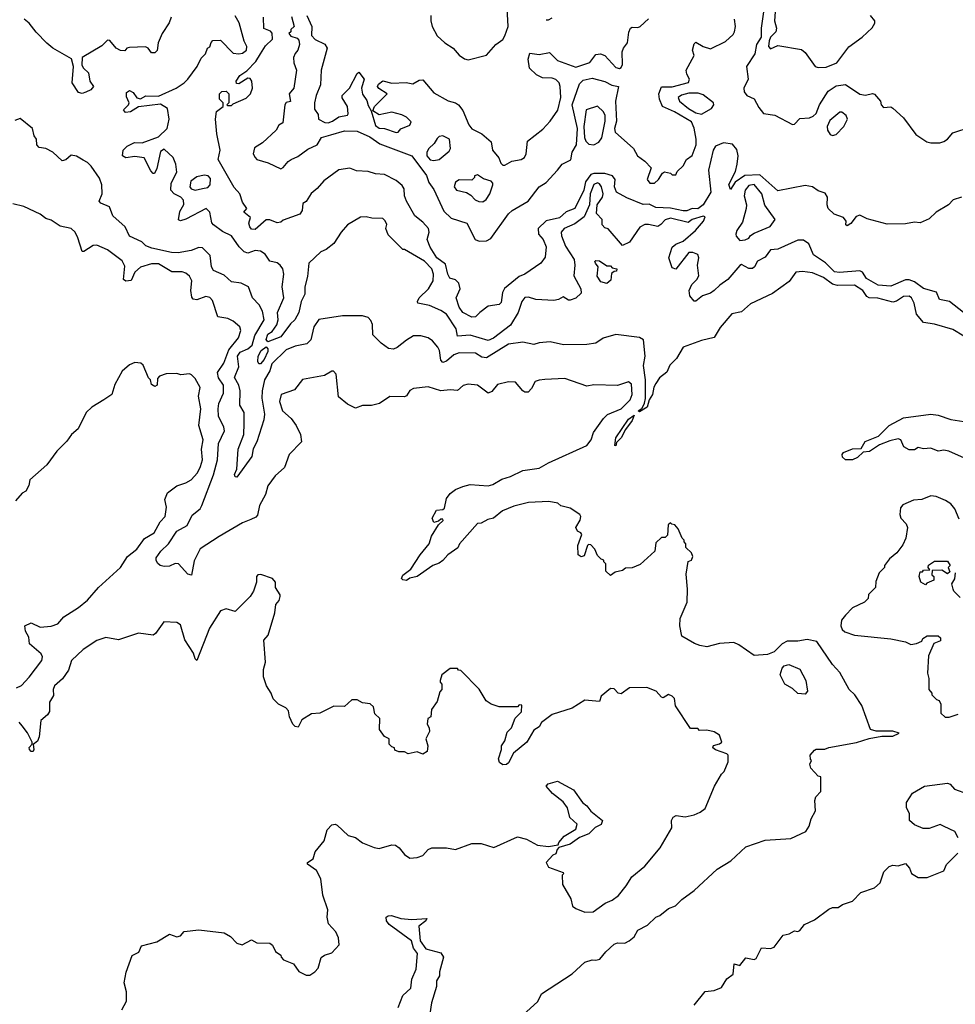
# Model space of a CAD drawing. Extents: x 2386423 to 2568864, y 578392 to 761999.
# Tile 221 of 256: x 2424362 to 2429499, y 718277 to 723682. Entities that reach past the tile are written whole.
import ezdxf

# ---------------------------------------------------------------- set-up
doc = ezdxf.new("R2010")
doc.units = 0

msp = doc.modelspace()

# ---------------------------------------------------------------- linework, layer by layer
at = {"layer": '0CON05XD'}
for points in [[(2425194.4, 723695), (2425182.9, 723665), (2425144.4, 723605), (2425122.5, 723555), (2425117, 723513), (2425105, 723500), (2425085, 723500), (2425067.5, 723525), (2425053, 723533), (2424965, 723528.8), (2424950, 723525), (2424940, 723510), (2424915, 723513.3), (2424892.5, 723525), (2424857.3, 723567.3), (2424845, 723568.8), (2424812.3, 723537.7), (2424706, 723475), (2424702.9, 723432.9), (2424712, 723415), (2424739.7, 723389.7), (2424747.5, 723345), (2424767.5, 723315), (2424753.6, 723296.4), (2424725, 723283.8), (2424705, 723276.7), (2424685, 723282.5), (2424650, 723335), (2424658, 723425), (2424646.9, 723466.9), (2424544.6, 723524.6), (2424511.9, 723551.9), (2424452.8, 723612.8), (2424415, 723662), (2424387.5, 723685)], [(2425406.7, 723533.3), (2425413, 723557), (2425423, 723567), (2425465, 723570), (2425535, 723497.5), (2425565, 723493.8), (2425585, 723498), (2425608, 723515), (2425609.2, 723535), (2425594.4, 723564.4), (2425567.5, 723665), (2425545, 723702)], [(2425855, 723700), (2425870, 723645), (2425851.7, 723628.3), (2425850, 723615), (2425840, 723605), (2425851.7, 723591.7), (2425885, 723580), (2425895, 723570), (2425897.5, 723545), (2425890, 723515), (2425873.9, 723496.1), (2425866.2, 723475), (2425866.7, 723445), (2425882.5, 723405), (2425866.7, 723305), (2425842.5, 723275), (2425848.3, 723231.7), (2425825, 723227.5), (2425817.5, 723215), (2425807.5, 723115), (2425785, 723102.5), (2425770, 723075), (2425695, 723005.8), (2425652, 722978), (2425643.8, 722945), (2425654.4, 722924.4), (2425665, 722914), (2425726.4, 722896.4), (2425795, 722863.3), (2425809.5, 722870.5), (2425836.1, 722903.9), (2425852.5, 722915), (2425890, 722930), (2425945, 722971.4), (2425994.5, 722995.5), (2426018.8, 723035), (2426071.2, 723048.8), (2426145, 723072.5), (2426215, 723070), (2426285, 723038.9), (2426340, 723000), (2426515, 722934.2), (2426595, 722826), (2426608.6, 722788.6), (2426635, 722749.2), (2426690.8, 722630.8), (2426731.5, 722591.5), (2426816.9, 722565), (2426862.9, 722475), (2426885, 722465.5), (2426925, 722467.5), (2426949.2, 722480.8), (2427045, 722615.6), (2427066, 722635), (2427154.6, 722685.4), (2427215, 722764), (2427252.5, 722787.5), (2427314.3, 722855), (2427341.3, 722888.7), (2427387.2, 722912.8), (2427394.4, 722955), (2427418.6, 722995), (2427424.3, 723085), (2427396, 723215), (2427435, 723330), (2427455, 723348.8), (2427505, 723360.8), (2427575, 723342.5), (2427612.6, 723322.6), (2427650, 723315), (2427632.5, 723235), (2427639.3, 723125), (2427628.5, 723085), (2427630.6, 723065), (2427732.5, 722975), (2427753.5, 722933.5), (2427794.2, 722904.2), (2427828.3, 722868.3), (2427806.7, 722805), (2427822.5, 722785), (2427847.5, 722785), (2427870, 722805), (2427890.7, 722839.3), (2427903, 722847), (2427935, 722840), (2427945, 722830), (2427965, 722830), (2427971.7, 722848.3), (2428005, 722880), (2428022.5, 722915), (2428055, 722936.7), (2428076.1, 722993.9), (2428075.4, 723025.4), (2428065.5, 723085.5), (2428050.3, 723120.3), (2427956.6, 723176.6), (2427890.8, 723205), (2427874.4, 723245.6), (2427871.9, 723275), (2427886.2, 723313.8), (2427945, 723313.3), (2428033.9, 723336.1), (2428040, 723355), (2428025, 723383.3), (2428021.1, 723405), (2428065.8, 723485), (2428055.8, 723515), (2428065, 723550), (2428075, 723557.5), (2428115, 723533.8), (2428155, 723521.2), (2428237.9, 723562.1), (2428279.6, 723600.4), (2428287.1, 723615), (2428291.9, 723645), (2428285.6, 723685)], [(2425684, 723495), (2425711.7, 723538.3), (2425750, 723575), (2425748.3, 723608.3), (2425738.3, 723618.3), (2425702.5, 723632.5), (2425700, 723695)], [(2425938, 723705), (2425965.3, 723645), (2425963.7, 723595), (2425985, 723572.3), (2426037.7, 723547.7), (2426049.5, 723525), (2426018.2, 723405), (2426014, 723325), (2425989.2, 723265), (2425981.4, 723225), (2425980.7, 723190.7), (2426001.7, 723161.7), (2426002.5, 723135), (2426037.7, 723117.7), (2426055, 723115.8), (2426080, 723125), (2426115, 723149.2), (2426161.7, 723158.3), (2426166, 723165), (2426162, 723205), (2426133, 723253), (2426132.5, 723265), (2426172, 723305), (2426215, 723386.7), (2426225, 723393.3), (2426253.3, 723355), (2426238.8, 723305), (2426245, 723272.5), (2426267.7, 723237.7), (2426275, 723210), (2426291.7, 723181.7), (2426315, 723100), (2426335, 723086.2), (2426365, 723083.8), (2426428.3, 723061.7), (2426440, 723065), (2426455, 723082.5), (2426505, 723102.5), (2426511.7, 723121.7), (2426485, 723147.5), (2426459.3, 723159.3), (2426405, 723173.3), (2426335, 723160), (2426301.7, 723181.7), (2426310, 723205), (2426380, 723275), (2426333.6, 723303.6), (2426327.5, 723315), (2426331.7, 723328.3), (2426355, 723346.2), (2426405, 723333.3), (2426483.6, 723336.4), (2426520.7, 723329.3), (2426555, 723350), (2426575, 723351.2), (2426635, 723280), (2426715, 723237.1), (2426755, 723225.8), (2426771.2, 723215), (2426795, 723182.5), (2426828.8, 723105), (2426845, 723083.3), (2426900, 723055), (2426950.7, 723010.7), (2426957.5, 722965), (2426993.6, 722923.6), (2427003.9, 722893.9), (2427015, 722883.3), (2427025, 722883.3), (2427064.2, 722905.8), (2427115.8, 722914.2), (2427133.9, 722926.1), (2427143.3, 722945), (2427150, 723015), (2427235, 723080), (2427275, 723124), (2427316.2, 723185), (2427332.3, 723255), (2427330, 723315), (2427324.4, 723335), (2427305, 723353.3), (2427285, 723361.5), (2427232.1, 723362.1), (2427199.1, 723379.1), (2427161.2, 723415), (2427152.9, 723465), (2427162.9, 723497.1), (2427215, 723490), (2427271.4, 723501.4), (2427315, 723457.5), (2427415, 723421.9), (2427492.4, 723447.6), (2427525, 723491.2), (2427550, 723495), (2427574.2, 723484.2), (2427635, 723420), (2427655, 723414.3), (2427665, 723420), (2427671.4, 723435), (2427670.5, 723505), (2427677.1, 723525), (2427698.8, 723555), (2427706.9, 723613.1), (2427715.5, 723634.5), (2427725, 723640.8), (2427755, 723638.6), (2427768.8, 723645), (2427815, 723685.8)], [(2426620, 723705), (2426618.8, 723675), (2426626.2, 723645), (2426655, 723593.8), (2426696.2, 723555), (2426741.2, 723525), (2426775, 723486.2), (2426805, 723466.2), (2426825, 723461.2), (2426925, 723486.7), (2426976.7, 723545), (2427015, 723573.3), (2427025, 723592.5), (2427043.8, 723645), (2427039.2, 723745)], [(2428446.1, 723725), (2428432.1, 723635), (2428432.5, 723585), (2428406.9, 723545), (2428397.5, 723495), (2428352.2, 723425), (2428361.1, 723355), (2428338.6, 723305), (2428339.8, 723285), (2428354.8, 723264.8), (2428395, 723246.7), (2428419.6, 723199.6), (2428445, 723167.5), (2428507.2, 723157.2), (2428605, 723106), (2428615, 723108.8), (2428645, 723138.8), (2428697.7, 723142.3), (2428718.8, 723151.2), (2428734.1, 723165.9), (2428752.5, 723215), (2428800.9, 723289.1), (2428845, 723318.8), (2428895, 723325.3), (2428975, 723272.2), (2429005, 723267.5), (2429045, 723276.2), (2429055, 723273.3), (2429087.5, 723235), (2429092.5, 723215), (2429105, 723200), (2429145, 723202.5), (2429155, 723196.7), (2429215, 723143.3), (2429281.4, 723051.4), (2429341.9, 723011.9), (2429365, 723005.8), (2429413.9, 723006.1), (2429435, 723012.5), (2429455, 723026), (2429485, 723061.4), (2429585, 723092.9)], [(2428509.1, 723725), (2428506.5, 723675), (2428516.7, 723635), (2428512.9, 723615), (2428485, 723586), (2428476.9, 723565), (2428473.1, 723535), (2428485, 723520.8), (2428525, 723540.8), (2428655, 723518.6), (2428675, 723502), (2428730, 723425), (2428745, 723418.6), (2428789.7, 723420.3), (2428847.5, 723445), (2428915, 723532.5), (2428987.5, 723585), (2429043, 723637), (2429057, 723663), (2429057.5, 723675), (2429032.5, 723705)], [(2427251.7, 723681.7), (2427265, 723680), (2427285, 723692.5)], [(2429543.9, 722073.9), (2429466.2, 722135), (2429411.2, 722145), (2429395, 722186.2), (2429325, 722206.4), (2429275, 722242.5), (2429245, 722253.8), (2429225, 722252.9), (2429145, 722218.8), (2429074.6, 722224.6), (2429011.7, 722261.7), (2428988.6, 722295), (2428975, 722302.2), (2428863.4, 722293.4), (2428835, 722297.1), (2428787, 722347), (2428720.1, 722390.1), (2428695, 722450.8), (2428665, 722472), (2428635, 722471.2), (2428525, 722422.5), (2428485, 722417.5), (2428455, 722377.5), (2428413.6, 722356.4), (2428396.7, 722325), (2428385, 722316.7), (2428365, 722316.7), (2428325, 722337.5), (2428315, 722332.5), (2428250, 722255), (2428206.2, 722225), (2428175.5, 722194.5), (2428155, 722180.6), (2428110, 722165), (2428075, 722135.8), (2428065, 722135.8), (2428040.6, 722165), (2428036.9, 722195), (2428051.8, 722228.2), (2428080, 722255), (2428091.2, 722275), (2428084, 722335), (2428091.2, 722375), (2428085, 722392.5), (2428057, 722403), (2428035, 722403.3), (2427965, 722312.5), (2427945, 722320), (2427926.7, 722375), (2427945, 722432.5), (2427965, 722450), (2428005, 722466), (2428072.5, 722525), (2428116.2, 722575), (2428125, 722600), (2428115, 722603.8), (2428055, 722585.8), (2428032, 722568), (2427935, 722592), (2427905, 722583.3), (2427883, 722557), (2427865, 722546.7), (2427815, 722556.7), (2427795, 722557.5), (2427767, 722543), (2427709.3, 722460.7), (2427671.7, 722441.7), (2427593, 722533), (2427575, 722540), (2427560, 722555), (2427560, 722585), (2427528.3, 722618.3), (2427532.5, 722665), (2427562.7, 722707.3), (2427565.7, 722725), (2427555.5, 722765), (2427545, 722780.6), (2427535, 722785.4), (2427515, 722776.9), (2427493.7, 722725), (2427490.8, 722665), (2427460.3, 722599.7), (2427409.8, 722560.2), (2427350.8, 722535), (2427334.2, 722515), (2427336, 722495), (2427358.3, 722438.3), (2427406.7, 722365), (2427410, 722335), (2427403.8, 722275), (2427443.3, 722205), (2427445, 722180), (2427415, 722152.5), (2427385, 722142.5), (2427375, 722142.5), (2427345, 722160), (2427320, 722145), (2427295, 722140), (2427196, 722146), (2427155, 722158.8), (2427135, 722156.2), (2427119.2, 722135), (2427099.4, 722075), (2427057.5, 722005), (2426964, 721934), (2426935, 721921.2), (2426835, 721950), (2426766.7, 721945), (2426758.8, 721985), (2426705, 722064.4), (2426675, 722085.5), (2426612.1, 722112.1), (2426548.8, 722125), (2426546, 722135), (2426555.8, 722155), (2426606.2, 722203.8), (2426632, 722248), (2426634.5, 722285), (2426625.5, 722315), (2426585, 722355.5), (2426475, 722420), (2426465, 722420), (2426385, 722500), (2426372.5, 722535), (2426377, 722557), (2426368.3, 722578.3), (2426355, 722590), (2426295, 722592.5), (2426265, 722600), (2426233, 722597), (2426162.5, 722555), (2426127.5, 722515), (2426086.4, 722453.6), (2426045, 722420), (2426015, 722407.5), (2425950, 722345), (2425941.8, 722271.8), (2425928.2, 722215), (2425927.8, 722175), (2425907.9, 722135), (2425894.6, 722075), (2425872.7, 722035), (2425848.3, 722011.7), (2425795, 721940.5), (2425725, 721913.3), (2425716.2, 721926.2), (2425724.4, 721955), (2425749.2, 721970.8), (2425774.2, 722005.8), (2425781.8, 722035), (2425777.7, 722075), (2425812.5, 722155), (2425803.3, 722215), (2425812.7, 722285), (2425806.1, 722315), (2425793.1, 722335), (2425775, 722346.5), (2425735, 722355.8), (2425709.2, 722395), (2425685, 722411.1), (2425655, 722415.6), (2425615, 722400.8), (2425595, 722407.5), (2425567.5, 722435), (2425525.3, 722495.3), (2425475, 722518.5), (2425425.8, 722555), (2425417.3, 722567.3), (2425405.4, 722625.4), (2425385.6, 722645.6), (2425275, 722586), (2425245, 722576.7), (2425235, 722582.5), (2425241.2, 722628.8), (2425263, 722667), (2425261.7, 722691.7), (2425247, 722707), (2425210, 722725), (2425192.5, 722745), (2425193.3, 722785), (2425224.2, 722845), (2425219.2, 722889.2), (2425204.7, 722924.7), (2425155, 722970.8), (2425135, 722957.5), (2425116, 722865), (2425101.7, 722838.3), (2425095, 722837.5), (2425081.7, 722851.7), (2425045, 722923.3), (2424995, 722931.2), (2424945, 722923.3), (2424927.5, 722935), (2424930, 722965), (2424952.3, 722987.7), (2424993, 723007), (2425035, 723006.2), (2425125, 723038.8), (2425171.4, 723085), (2425183.1, 723135), (2425174.1, 723194.1), (2425135, 723218), (2425015, 723203.3), (2424970, 723175), (2424943, 723173), (2424933, 723187), (2424960, 723215), (2424962.5, 723225), (2424948.3, 723258.3), (2424948.3, 723281.7), (2424965, 723292.5), (2424985, 723282.5), (2425005, 723252.5), (2425025, 723247.5), (2425055, 723263.8), (2425125, 723262), (2425221.2, 723305), (2425265, 723334.3), (2425285, 723356), (2425336.7, 723425), (2425359.3, 723470.7), (2425382.5, 723495), (2425392.5, 723525), (2425406.7, 723533.3)], [(2429532.7, 722707.3), (2429487.5, 722692.5), (2429461.4, 722665), (2429394.3, 722625.7), (2429355, 722588.9), (2429305, 722567.2), (2429275, 722570.8), (2429225, 722560.5), (2429125, 722558.6), (2429015, 722587.7), (2428975, 722609.5), (2428955, 722601.9), (2428925, 722562.5), (2428905, 722550), (2428897.5, 722555), (2428898.8, 722575), (2428885.8, 722595), (2428834.1, 722614.1), (2428801.4, 722645), (2428794.5, 722665), (2428797.4, 722707.4), (2428785, 722728.8), (2428745, 722742.9), (2428714.3, 722764.3), (2428675, 722772.4), (2428525, 722742.5), (2428425, 722829.7), (2428344.1, 722825.9), (2428290.8, 722789.2), (2428265, 722750), (2428256.2, 722776.2), (2428292, 722848), (2428301.7, 722888.3), (2428306.8, 722935), (2428300, 722970), (2428275, 722997.8), (2428226.2, 723006.2), (2428181.7, 722988.3), (2428169.2, 722965), (2428143.2, 722855), (2428157.3, 722735), (2428114.5, 722665), (2428085, 722642.8), (2428055, 722645.5), (2428025, 722633.1), (2428005, 722631.9), (2427935, 722646.5), (2427855, 722650.9), (2427818.5, 722668.5), (2427785, 722666.9), (2427695, 722703.8), (2427638.9, 722735), (2427628.1, 722765), (2427632.2, 722805), (2427616, 722825), (2427575, 722836.9), (2427515, 722837.8), (2427498.5, 722831.5), (2427469.1, 722790.9), (2427458.8, 722745), (2427410, 722645), (2427362.9, 722627.1), (2427325, 722594.6), (2427252.9, 722577.1), (2427209.4, 722535), (2427211.1, 722505), (2427235.4, 722475), (2427253.1, 722435), (2427247.5, 722377.5), (2427223.3, 722345), (2427135, 722284.4), (2427105, 722272.5), (2427023.8, 722206.2), (2427013.1, 722185), (2427005, 722130), (2426995, 722117.5), (2426935, 722110), (2426887.5, 722075), (2426865, 722050), (2426845, 722048.8), (2426795, 722074.2), (2426775, 722104), (2426758.8, 722155), (2426781.2, 722205), (2426773.3, 722235), (2426755, 722253.3), (2426723.6, 722263.6), (2426712.2, 722285), (2426699.5, 722339.5), (2426652, 722375), (2426615, 722433.3), (2426600, 722475), (2426610.8, 722515), (2426606, 722535), (2426575, 722570), (2426532.2, 722605), (2426485, 722686.2), (2426475.6, 722715), (2426473.4, 722753.4), (2426461.2, 722771.2), (2426428.5, 722798.5), (2426365, 722831.5), (2426315, 722835.4), (2426275, 722849.1), (2426212, 722852), (2426175, 722865.8), (2426115, 722857.9), (2426032.8, 722797.2), (2425995, 722754.4), (2425961.7, 722728.3), (2425935, 722683.3), (2425917.5, 722672.5), (2425912.5, 722635), (2425900, 722615), (2425808.3, 722581.7), (2425795, 722570), (2425775, 722567.5), (2425735, 722582.5), (2425715, 722582.5), (2425655, 722530), (2425635, 722532.5), (2425625, 722544), (2425620, 722565), (2425630, 722595), (2425592.5, 722625), (2425610, 722645), (2425585, 722680), (2425571.2, 722725), (2425540.3, 722760.3), (2425452.5, 722915), (2425462.5, 722965), (2425443.8, 723055), (2425437.5, 723135), (2425443, 723177), (2425480, 723205), (2425480, 723225), (2425460, 723245), (2425460, 723275), (2425472.5, 723287.5), (2425495, 723290), (2425510, 723275), (2425510, 723225), (2425500, 723215), (2425505, 723210), (2425525, 723210), (2425535, 723220), (2425605, 723250), (2425630, 723275), (2425640, 723305), (2425637.5, 723345), (2425628.3, 723358.3), (2425615, 723360), (2425565, 723330), (2425551.7, 723331.7), (2425550, 723345), (2425570, 723375), (2425608.8, 723401.2), (2425657.9, 723452.1), (2425684, 723495)], [(2428105, 723162.5), (2428160, 723195), (2428173.8, 723215), (2428171.2, 723225), (2428115, 723268.8), (2428087.7, 723277.7), (2428035, 723279.2), (2427995, 723267.5), (2427976.7, 723255), (2427983.8, 723235), (2428033.7, 723193.7), (2428075, 723170), (2428105, 723162.5)], [(2427515, 722994.6), (2427540.9, 723009.1), (2427557.6, 723032.4), (2427576.7, 723125), (2427575.6, 723155), (2427566.9, 723175), (2427535, 723206.2), (2427472.5, 723187.5), (2427458.6, 723095), (2427462.9, 723035), (2427470, 723015), (2427487.5, 722997.5), (2427515, 722994.6)], [(2428825, 723045.7), (2428845, 723051.4), (2428886, 723095), (2428906, 723135), (2428900, 723155), (2428875, 723173.3), (2428865, 723173.3), (2428810.8, 723129.2), (2428795.5, 723095), (2428796.7, 723075), (2428811.2, 723051.2), (2428825, 723045.7)], [(2428659.7, 722299.7), (2428623.7, 722296.3), (2428586.3, 722243.7), (2428495, 722178.1), (2428375, 722121.2), (2428325, 722078), (2428272.7, 722067.3), (2428207.7, 721992.3), (2428175, 721937.5), (2428105, 721921.2), (2428005, 721883.8), (2427967.9, 721822.1), (2427930.9, 721785), (2427915, 721747.1), (2427875, 721715.5), (2427854.6, 721685), (2427844.5, 721665), (2427837.2, 721625), (2427817.5, 721595), (2427806.7, 721555), (2427765, 721530), (2427757.5, 721535), (2427780, 721550), (2427793.1, 721576.9), (2427797.3, 721602.7), (2427798.4, 721705), (2427786.9, 721783.1), (2427796.9, 721835), (2427786.2, 721925), (2427765, 721936.7), (2427635, 721953.3), (2427565, 721933.8), (2427525, 721906), (2427475, 721898.8), (2427347.7, 721897.7), (2427275, 721912.5), (2427215, 721907.1), (2427185, 721898), (2427125, 721911.2), (2427045, 721901.4), (2426925, 721825.7), (2426899.7, 721829.7), (2426865, 721850.8), (2426775, 721853.1), (2426745, 721842.5), (2426705, 721807.5), (2426685, 721800), (2426675, 721812.5), (2426666.9, 721865), (2426657.1, 721885), (2426628.7, 721918.7), (2426605, 721936.2), (2426565, 721946.2), (2426525, 721946.2), (2426485, 721923.3), (2426435, 721882), (2426413.6, 721873.6), (2426386.4, 721876.4), (2426346.1, 721906.1), (2426301.7, 721951.7), (2426298.3, 722008.3), (2426290.7, 722030.7), (2426275, 722046.7), (2426245, 722056.7), (2426135, 722056.2), (2426005, 722036.7), (2425977.5, 721995), (2425960, 721925), (2425937.8, 721902.2), (2425875, 721890.4), (2425825, 721869.6), (2425746.5, 721793.5), (2425734.7, 721755), (2425706.1, 721705), (2425693.8, 721643.8), (2425692.2, 721605), (2425705.5, 721515.5), (2425702.1, 721485), (2425663.5, 721365), (2425644.7, 721325.3), (2425636.4, 721283.6), (2425555, 721170), (2425545, 721172.5), (2425542, 721185), (2425554.2, 721215), (2425562.2, 721325), (2425592.7, 721405), (2425595.3, 721465.3), (2425594.4, 721525), (2425571.1, 721565), (2425572.1, 721645), (2425564.6, 721675), (2425542.1, 721717.9), (2425564.7, 721775.3), (2425557.7, 721835), (2425573, 721857), (2425615, 721874.7), (2425638.8, 721895), (2425652.5, 721947.5), (2425703.8, 722035), (2425695, 722080.8), (2425676.1, 722116.1), (2425641.1, 722155), (2425618, 722215), (2425577.5, 722235), (2425525, 722242), (2425485, 722280), (2425425.5, 722305.5), (2425414.4, 722325), (2425407.5, 722387.5), (2425365, 722428.6), (2425345, 722430.6), (2425304.4, 722415.6), (2425232.1, 722402.1), (2425195, 722403.3), (2425087, 722427), (2425055, 722440), (2425032.7, 722462.7), (2424965, 722494), (2424940.8, 722545), (2424874.5, 722604.5), (2424855, 722654), (2424807.5, 722675), (2424798.8, 722685), (2424814.3, 722725.7), (2424813.1, 722775), (2424801.1, 722811.1), (2424755, 722878), (2424735, 722898), (2424710.8, 722910.8), (2424675, 722932), (2424645, 722937.5), (2424615, 722913.3), (2424595, 722906.7), (2424544.1, 722954.1), (2424505, 722973.8), (2424469.3, 722979.3), (2424456.7, 722995), (2424453.8, 723025), (2424441.2, 723045), (2424432.5, 723085), (2424365, 723140), (2424335, 723127.5)], [(2426635, 722908), (2426665, 722914), (2426719.3, 722960.7), (2426726.7, 722975), (2426722.5, 723025), (2426685, 723043.3), (2426665, 723040), (2426655, 723030), (2426638.5, 723001.5), (2426609.2, 722975), (2426597.1, 722955), (2426597.5, 722935), (2426615, 722912), (2426635, 722908)], [(2425325, 722746.2), (2425365, 722754.4), (2425395, 722761.4), (2425408.6, 722775), (2425409.2, 722809.2), (2425397.5, 722825), (2425375, 722828.8), (2425335, 722818.8), (2425301.2, 722795), (2425296.7, 722765), (2425303, 722753), (2425325, 722746.2)], [(2426905, 722682.5), (2426922.5, 722695), (2426942.5, 722725), (2426960, 722775), (2426960, 722785), (2426950, 722795), (2426908.3, 722808.3), (2426875, 722830), (2426860, 722825), (2426860, 722815), (2426845, 722800), (2426775, 722802.5), (2426755, 722790), (2426747.5, 722765), (2426760, 722745), (2426815, 722732.5), (2426839.3, 722719.3), (2426863, 722693), (2426883.6, 722683.6), (2426905, 722682.5)], [(2428315, 722470), (2428345, 722472.5), (2428365, 722482.5), (2428375, 722497.5), (2428395, 722510), (2428483, 722547), (2428510, 722585), (2428453.9, 722663.9), (2428436.7, 722725), (2428395, 722777.1), (2428365, 722770.8), (2428344.4, 722745), (2428339.1, 722715), (2428352.5, 722665), (2428350, 722645), (2428330, 722570), (2428300, 722525), (2428294, 722505), (2428295, 722492.5), (2428315, 722470)], [(2428348.3, 719141.7), (2428455, 719177.5), (2428595, 719187.5), (2428677.5, 719225), (2428696.7, 719255), (2428707.5, 719295), (2428731.7, 719338.3), (2428727.5, 719395), (2428732.5, 719415), (2428760, 719445), (2428760, 719525), (2428745, 719530), (2428705, 719572.5), (2428700, 719595), (2428710, 719615), (2428703, 719623), (2428702.5, 719645), (2428725, 719672.5), (2428735, 719677.5), (2428783, 719677), (2428805, 719687.5), (2428956.1, 719713.9), (2429025, 719736), (2429095, 719748.8), (2429155, 719748.8), (2429190, 719765), (2429155.8, 719775.8), (2429065, 719776.2), (2429032.5, 719785), (2428985, 719917.5), (2428946.7, 719975), (2428916.7, 720005), (2428865, 720097.5), (2428825, 720142.5), (2428738.3, 720268.3), (2428685, 720280), (2428635, 720270), (2428575, 720270), (2428547.5, 720255), (2428505, 720212.5), (2428467, 720197), (2428395, 720192.5), (2428310.7, 720250.7), (2428283, 720263), (2428205, 720256.7), (2428135, 720240), (2428097, 720247), (2428066.7, 720256.7), (2427997, 720297), (2427986.7, 720355), (2427987.5, 720395), (2428026.2, 720485), (2428028.8, 720555), (2428021.7, 720638.3), (2428033, 720707), (2428050, 720715), (2428057.5, 720735), (2428050, 720755), (2428020, 720785), (2428020, 720805), (2428010, 720815), (2428010, 720825), (2428000, 720835), (2427977, 720887), (2427958.3, 720908.3), (2427941.7, 720911.7), (2427935, 720920), (2427921.7, 720908.3), (2427918.3, 720851.7), (2427905, 720840), (2427885, 720840), (2427855, 720810), (2427850, 720765), (2427769.3, 720690.7), (2427725, 720672.5), (2427688.3, 720671.7), (2427671.7, 720658.3), (2427631.7, 720648.3), (2427605, 720630), (2427580, 720655), (2427580, 720695), (2427570, 720705), (2427570, 720715), (2427555, 720720), (2427535, 720740), (2427520, 720775), (2427498.3, 720798.3), (2427485, 720800), (2427480, 720795), (2427461.2, 720738.8), (2427445, 720733.8), (2427428, 720745), (2427426.2, 720795), (2427447.5, 720855), (2427442.5, 720865), (2427424.3, 720874.3), (2427415.8, 720895), (2427440, 720935), (2427442.5, 720955), (2427437.5, 720965), (2427385, 721000), (2427333, 721013), (2427317, 721027), (2427267, 721037), (2427155, 721030.8), (2427075, 721012), (2427013.3, 720985), (2426963.9, 720946.1), (2426932.3, 720937.7), (2426895, 720917.5), (2426875, 720916.7), (2426777.5, 720805), (2426767.7, 720782.3), (2426713.3, 720745), (2426685, 720713.8), (2426665, 720698.8), (2426630, 720685), (2426544.2, 720625.8), (2426505, 720616.2), (2426485, 720603.8), (2426466.4, 720606.4), (2426457.5, 720615), (2426465, 720632.5), (2426510, 720665), (2426561.2, 720745), (2426610, 720805), (2426623.9, 720846.1), (2426661.7, 720908.3), (2426687, 720933), (2426685, 720940), (2426675, 720940), (2426661.7, 720928.3), (2426635, 720922.5), (2426626.7, 720945), (2426650.7, 720989.3), (2426685, 720992.5), (2426695, 721000), (2426706.1, 721053.9), (2426725, 721080), (2426755, 721103.3), (2426795, 721120), (2426835, 721130), (2426935, 721123.8), (2426959.5, 721130.5), (2427009.7, 721160.3), (2427057.5, 721175), (2427125, 721206.7), (2427215, 721220), (2427265, 721250), (2427475.8, 721344.2), (2427500, 721375), (2427512.5, 721415), (2427567, 721493), (2427590, 721515), (2427665, 721545.8), (2427714.2, 721595), (2427725.5, 721625), (2427721.2, 721681.2), (2427705, 721693.8), (2427645, 721673.8), (2427515, 721678), (2427475, 721670.8), (2427355, 721712), (2427246.1, 721706.1), (2427215, 721703.8), (2427192.5, 721695), (2427172.3, 721657.7), (2427153, 721637), (2427135, 721636.7), (2427125, 721643.8), (2427085, 721691.2), (2427046.4, 721693.6), (2426985, 721678.8), (2426955, 721641.2), (2426935, 721632), (2426875, 721675.8), (2426825, 721681.2), (2426796.4, 721673.6), (2426765, 721646.2), (2426725, 721650), (2426675, 721644.3), (2426605, 721666), (2426525, 721658), (2426505, 721646.7), (2426485, 721616.2), (2426475, 721610.8), (2426395, 721613.8), (2426337.5, 721575), (2426293.6, 721563.6), (2426245, 721563.3), (2426205, 721550), (2426161.7, 721571.7), (2426111.7, 721611.7), (2426100, 721735), (2426085, 721752.5), (2426075, 721752.5), (2426035, 721728.8), (2425915, 721706.7), (2425870.5, 721649.5), (2425797.5, 721625), (2425788, 721585), (2425805, 721533.8), (2425852.7, 721492.7), (2425880, 721455), (2425903.9, 721403.9), (2425910, 721365), (2425842.5, 721295), (2425816.1, 721223.9), (2425765, 721177.5), (2425725, 721122.5), (2425711.2, 721075), (2425678, 721015), (2425667.9, 720962.1), (2425659.4, 720950.6), (2425631.4, 720938.6), (2425585, 720919.2), (2425456.7, 720845), (2425353.7, 720776.3), (2425319.5, 720710.5), (2425305, 720632.5), (2425285, 720638.8), (2425235, 720694), (2425215, 720695.7), (2425185, 720682.2), (2425155, 720679.4), (2425134, 720685), (2425118.7, 720698.7), (2425111.9, 720715), (2425112.2, 720727.8), (2425136.9, 720765), (2425180, 720805), (2425225, 720874), (2425280.8, 720905), (2425308.6, 720961.4), (2425352.6, 720997.4), (2425363.1, 721015), (2425426.7, 721183.3), (2425448.2, 721265), (2425452.9, 721355), (2425485.8, 721425), (2425482.9, 721445), (2425454.3, 721505), (2425451.1, 721545), (2425455.6, 721575), (2425481.4, 721631.4), (2425481.9, 721675), (2425453.5, 721715), (2425447.8, 721745), (2425483.8, 721796.2), (2425510, 721870), (2425564.3, 721935), (2425575.7, 721975), (2425570, 721995), (2425535, 722026.2), (2425505, 722041.2), (2425450.7, 722050.7), (2425420.3, 722140.3), (2425406.6, 722156.6), (2425385, 722161.4), (2425335, 722144), (2425315, 722146.7), (2425307.7, 722157.7), (2425301.9, 722195), (2425307.9, 722247.9), (2425295, 722273.8), (2425275, 722290.8), (2425255, 722296.9), (2425197.8, 722297.8), (2425125, 722341.9), (2425085, 722341.9), (2425025, 722322.9), (2424995, 722296), (2424975, 722250), (2424945, 722245.8), (2424932.9, 722255), (2424938.7, 722328.7), (2424925, 722357.1), (2424845, 722418.9), (2424785, 722443.3), (2424765, 722442.5), (2424715, 722410), (2424705, 722410), (2424681.2, 722485), (2424666.7, 722515), (2424645, 722536), (2424585, 722548), (2424535, 722582), (2424505, 722591.2), (2424475, 722613.3), (2424385, 722656.7), (2424325, 722670)], [(2427585, 722233.3), (2427553.6, 722243.6), (2427533, 722273), (2427537.5, 722325), (2427522.5, 722345), (2427520, 722355), (2427525, 722360), (2427545, 722357.5), (2427585, 722330), (2427605, 722330), (2427615, 722320), (2427640, 722315), (2427638.3, 722301.7), (2427625, 722300), (2427611.7, 722288.3), (2427608.3, 722251.7), (2427585, 722233.3)], [(2429545, 721944.6), (2429485, 721981.8), (2429385, 722010.4), (2429325, 722019.2), (2429285.8, 722065.8), (2429273.1, 722125), (2429258.1, 722155), (2429245, 722164.3), (2429215, 722162.5), (2429175, 722135.8), (2429155, 722132), (2429072.7, 722152.7), (2429025.3, 722155.3), (2429013, 722163), (2428991.8, 722195), (2428945.8, 722225), (2428852, 722222), (2428825, 722230.8), (2428775, 722266.1), (2428715, 722291.9), (2428659.7, 722299.7)], [(2425685, 721792), (2425675, 721792.5), (2425668.8, 721805), (2425670.8, 721835), (2425688.1, 721865), (2425715, 721886.7), (2425724.3, 721874.3), (2425725, 721861.2), (2425705, 721815.8), (2425685, 721792)], [(2424345, 720013.8), (2424372.7, 720027.3), (2424415, 720073.3), (2424483.3, 720165), (2424486.7, 720185), (2424480.7, 720200.7), (2424416.4, 720256.4), (2424411.7, 720291.7), (2424393.8, 720325), (2424391.2, 720355), (2424425, 720370.8), (2424475, 720348), (2424535, 720352), (2424572.5, 720365), (2424605, 720403.3), (2424685, 720454.2), (2424733.8, 720496.2), (2424794.4, 720565), (2424915.7, 720675), (2424941.1, 720715), (2424954.6, 720735.4), (2425005, 720775.8), (2425047, 720833), (2425101.4, 720865), (2425132.9, 720925), (2425160, 720955), (2425167.5, 721005), (2425158.3, 721048.3), (2425174.2, 721085), (2425225, 721122.9), (2425275, 721138.6), (2425304, 721155), (2425338.5, 721195), (2425355, 721228.8), (2425365.5, 721265), (2425360.6, 721325), (2425370, 721375), (2425346.5, 721455), (2425356.5, 721545), (2425344.2, 721615), (2425353.6, 721663.6), (2425325, 721712.5), (2425305, 721732.5), (2425295, 721737.5), (2425247, 721733), (2425225, 721740), (2425167, 721737), (2425130, 721725), (2425118.3, 721711.7), (2425117.5, 721675), (2425105, 721667.5), (2425085, 721680), (2425080, 721705), (2425070, 721715), (2425040, 721785), (2425027, 721797), (2424995, 721800), (2424965, 721787.5), (2424925, 721752.5), (2424885, 721680), (2424867.5, 721625), (2424824.2, 721595.8), (2424757.5, 721555), (2424726.7, 721525), (2424683.9, 721436.1), (2424646.2, 721405), (2424621.2, 721368.8), (2424566.1, 721313.9), (2424511.7, 721238.3), (2424417.5, 721155), (2424412.5, 721125), (2424396.4, 721093.6), (2424375, 721082.5), (2424338.8, 721041.2)], [(2427635, 721342.5), (2427630, 721345), (2427635, 721386.7), (2427705, 721488.6), (2427735, 721510), (2427725, 721481.2), (2427688.6, 721431.4), (2427665, 721386.7), (2427639.3, 721360.7), (2427635, 721342.5)], [(2429565, 721267.5), (2429463.3, 721313.3), (2429435, 721318), (2429405, 721314), (2429365, 721330), (2429325, 721326.2), (2429295, 721332.5), (2429275, 721320), (2429245, 721320), (2429216.1, 721336.1), (2429200, 721375), (2429185, 721381.2), (2429139.4, 721370.6), (2429082.8, 721347.2), (2429028.3, 721311.7), (2428992.3, 721307.7), (2428961.1, 721278.9), (2428935, 721265.5), (2428896.4, 721266.4), (2428879.4, 721279.4), (2428877.5, 721295), (2428884.5, 721305.5), (2428934.5, 721325.5), (2428982, 721328), (2429003.4, 721366.6), (2429077.5, 721395), (2429135, 721453.8), (2429213.6, 721496.4), (2429365, 721516.7), (2429405, 721510), (2429475, 721486.7), (2429545, 721476.2)], [(2429520.7, 720940.7), (2429496.1, 720996.1), (2429473.9, 721023.9), (2429445, 721043.3), (2429394.1, 721064.1), (2429365, 721068), (2429315, 721048), (2429270, 721045), (2429210.5, 721019.5), (2429198.3, 721001.7), (2429193.3, 720965), (2429200, 720945), (2429228.8, 720915), (2429236.2, 720895), (2429226.7, 720835), (2429210.7, 720799.3), (2429177.5, 720755), (2429137, 720723), (2429110, 720685), (2429110, 720675), (2429080, 720645), (2429063, 720597), (2429060, 720565), (2429023, 720527), (2429020, 720505), (2429000, 720485), (2428935, 720452.5), (2428896.1, 720413.9), (2428873.3, 720385), (2428870, 720355), (2428877.5, 720335), (2428891.7, 720321.7), (2428945, 720303.3), (2429145, 720283.3), (2429225, 720266.7), (2429255, 720252.5), (2429285, 720257.5), (2429315, 720270), (2429320, 720285), (2429345, 720300), (2429405, 720300), (2429418.3, 720288.3), (2429418.3, 720271.7), (2429381.7, 720258.3), (2429350.7, 720189.3), (2429346.7, 720095), (2429353.3, 720065), (2429352.5, 720005), (2429370, 719985), (2429370, 719975), (2429395, 719950), (2429410, 719945), (2429420, 719925), (2429420, 719875), (2429443, 719853), (2429465, 719852.5)], [(2429335, 720580), (2429310, 720595), (2429300, 720625), (2429305, 720650), (2429318.3, 720651.7), (2429325, 720660), (2429358.3, 720661.7), (2429350, 720675), (2429351.7, 720688.3), (2429385, 720710), (2429455, 720710), (2429470, 720685), (2429460, 720675), (2429468.3, 720651.7), (2429455, 720640), (2429425, 720660), (2429371.7, 720658.3), (2429370, 720635), (2429380, 720625), (2429380, 720605), (2429341.7, 720588.3), (2429335, 720580)], [(2427415, 718802.5), (2427465, 718783.3), (2427510, 718785), (2427577.3, 718832.7), (2427615, 718848), (2427648.8, 718875), (2427692.3, 718927.7), (2427723, 718977), (2427793.8, 719035), (2427878, 719135), (2427942.5, 719245), (2427941.2, 719285), (2427950, 719305), (2427966.4, 719313.6), (2428015, 719306.7), (2428065, 719317.5), (2428098.3, 719331.7), (2428125, 719352.5), (2428176.4, 719473.6), (2428215, 719540), (2428230, 719555), (2428251.7, 719608.3), (2428252.5, 719645), (2428245, 719652.5), (2428182.9, 719672.9), (2428167.5, 719685), (2428171.7, 719698.3), (2428205, 719706.2), (2428216.2, 719715), (2428203.9, 719753.9), (2428175, 719772.5), (2428135, 719782.5), (2428095, 719780), (2428085, 719790), (2428045, 719790), (2427962.5, 719915), (2427957.5, 719955), (2427945, 719967.5), (2427925, 719977.5), (2427895, 719960), (2427885, 719962.5), (2427856.1, 719996.1), (2427805, 720016), (2427710, 720015), (2427665, 719981.2), (2427647.5, 719985), (2427625, 720009.2), (2427605, 720010.8), (2427555, 719967.5), (2427545, 719940), (2427465, 719946.7), (2427395, 719902.5), (2427285, 719867.5), (2427227, 719823), (2427215, 719800), (2427185, 719782.5), (2427146.7, 719715), (2427074, 719656), (2427045, 719602.5), (2427035, 719593.8), (2427015, 719592), (2426996.7, 719605), (2426991.2, 719625), (2427006.7, 719675), (2427006.7, 719695), (2427025.9, 719724.1), (2427038.8, 719771.2), (2427062.5, 719795), (2427083, 719847), (2427117, 719883), (2427118.3, 719918.3), (2427105, 719920), (2427095, 719910), (2426995, 719910), (2426950, 719925), (2426923.6, 719943.6), (2426885, 720007.5), (2426785, 720110), (2426771.7, 720111.7), (2426765, 720120), (2426725, 720120), (2426680, 720085), (2426670, 720055), (2426670, 720045), (2426680, 720035), (2426680, 720005), (2426668.3, 719991.7), (2426655, 719940), (2426622.5, 719895), (2426620, 719855), (2426602.5, 719845), (2426600, 719815), (2426610, 719795), (2426611.2, 719775), (2426592.5, 719735), (2426602.5, 719695), (2426600, 719665), (2426575, 719650), (2426545, 719662.5), (2426495, 719652.5), (2426475, 719662.5), (2426443.6, 719663.6), (2426421.7, 719671.7), (2426420, 719685), (2426405, 719690), (2426390, 719705), (2426390, 719735), (2426365, 719747.5), (2426337.5, 719785), (2426340, 719845), (2426311.7, 719871.7), (2426305, 719910), (2426287, 719927), (2426245, 719932.5), (2426215, 719947.5), (2426185, 719947.5), (2426145, 719912.5), (2426087, 719913), (2426010, 719875), (2425965, 719871.2), (2425911.3, 719838.7), (2425891.7, 719798.3), (2425875, 719802.5), (2425862.5, 719815), (2425843.3, 719855), (2425838.3, 719888.3), (2425823.6, 719903.6), (2425783.9, 719923.9), (2425753, 719953), (2425742.5, 719985), (2425716.7, 720025), (2425701.2, 720075), (2425700, 720115), (2425711.2, 720155), (2425702.5, 720275), (2425726.4, 720303.6), (2425763.3, 720425), (2425768.3, 720471.7), (2425787, 720493), (2425792.5, 720515), (2425792.5, 720525), (2425767.5, 720565), (2425767.5, 720595), (2425750, 720615), (2425687, 720637), (2425670, 720635), (2425662.5, 720625), (2425662.5, 720595), (2425646.7, 720545), (2425627.5, 720515), (2425545, 720432.5), (2425495, 720447.5), (2425465, 720436.7), (2425405, 720342.5), (2425335, 720163.3), (2425325, 720172.5), (2425316.7, 720205), (2425268.3, 720278.3), (2425245, 720360), (2425225, 720372.5), (2425153.9, 720376.1), (2425108.3, 720311.7), (2425095, 720302.5), (2425015, 720313.8), (2424905, 720277.8), (2424835, 720290), (2424785, 720273.1), (2424711.4, 720225), (2424645.8, 720165), (2424629.7, 720110.3), (2424597.1, 720062.9), (2424554, 720025), (2424546.2, 720005), (2424547.3, 719972.7), (2424526.7, 719935), (2424525.8, 719884.2), (2424515, 719866.2), (2424478.8, 719835), (2424470, 719745), (2424459.3, 719720.7), (2424436.7, 719703.3), (2424440.8, 719675), (2424436.2, 719665), (2424425, 719664), (2424416.2, 719675), (2424415, 719687.5), (2424430, 719705), (2424430, 719715), (2424405, 719766.2), (2424376.1, 719806.1), (2424360, 719825)], [(2429525, 720510), (2429490, 720545), (2429487.5, 720555), (2429480, 720585), (2429497, 720613), (2429500, 720645)], [(2428675, 719980), (2428635, 719982.5), (2428605, 720010), (2428562.5, 720035), (2428537.5, 720085), (2428548.3, 720121.7), (2428560, 720135), (2428585, 720142.5), (2428646.1, 720116.1), (2428677.5, 720055), (2428687.5, 719995), (2428675, 719980)], [(2429465, 719852.5), (2429515, 719870)], [(2424923.9, 718246.1), (2424948, 718295), (2424948.8, 718345), (2424936.7, 718395), (2424946.1, 718453.9), (2424980, 718545), (2425016.4, 718563.6), (2425031.7, 718598.3), (2425115, 718620), (2425185, 718662.5), (2425225, 718647.5), (2425245, 718652.5), (2425265, 718676.7), (2425345, 718686.2), (2425485, 718668.8), (2425518.8, 718648.8), (2425555, 718613.3), (2425583.6, 718603.6), (2425635, 718630), (2425663.9, 718613.9), (2425735, 718613.3), (2425750.7, 718600.7), (2425766.7, 718566.7), (2425795, 718547.5), (2425797.5, 718535), (2425810.7, 718520.7), (2425865, 718500), (2425895, 718457.5), (2425935, 718437.5), (2425955, 718437.5), (2425982.5, 718455), (2426000, 718475), (2426017, 718533), (2426035, 718547.5), (2426075, 718560), (2426117, 718603), (2426111.7, 718641.7), (2426097.5, 718675), (2426058.3, 718718.3), (2426050, 718755), (2426053.8, 718795), (2426025.9, 718875.9), (2426016, 718965), (2425991.2, 719011.2), (2425943, 719047), (2425942.5, 719055), (2425973.3, 719075), (2425985, 719113.3), (2426033.3, 719175), (2426050, 719235), (2426075, 719261.2), (2426094.1, 719265.9), (2426105, 719260.8), (2426165, 719203.8), (2426205, 719193.3), (2426245, 719163.8), (2426307.7, 719137.7), (2426335, 719132), (2426405, 719152), (2426425, 719150), (2426445, 719136), (2426475, 719100), (2426505, 719080), (2426545, 719083.3), (2426575, 719093.3), (2426604.1, 719125.9), (2426625, 719136.7), (2426706.2, 719136.2), (2426755, 719127.5), (2426845, 719160), (2426895, 719160), (2426965, 719137.5), (2427095, 719196), (2427145, 719183.3), (2427205, 719150), (2427265, 719143.3), (2427318.3, 719151.7), (2427322.5, 719165), (2427350.7, 719199.3), (2427415, 719237.5), (2427422.5, 719265), (2427382.7, 719302.7), (2427370, 719355), (2427345, 719387.5), (2427287.5, 719435), (2427252.5, 719475), (2427263, 719487), (2427315, 719502.5), (2427402.5, 719455), (2427452.5, 719385), (2427475.9, 719365.9), (2427497, 719337), (2427561.2, 719285), (2427555, 719263.8), (2427521.7, 719248.3), (2427487.5, 719212.5), (2427435, 719193.3), (2427385, 719156.7), (2427321.7, 719138.3), (2427312.5, 719127.5), (2427306.4, 719103.6), (2427290, 719095), (2427252.5, 719055), (2427265, 719030), (2427345, 719000), (2427347, 718993), (2427340, 718985), (2427342.5, 718935), (2427387.5, 718855), (2427397.5, 718815), (2427415, 718802.5)], [(2429515, 719190), (2429495.9, 719225.9), (2429437, 719253), (2429415, 719263.3), (2429355, 719241.2), (2429321.7, 719241.7), (2429275, 719262.5), (2429247.5, 719285), (2429247.5, 719325), (2429230, 719355), (2429230, 719385), (2429264.3, 719435.7), (2429330, 719475), (2429455, 719490), (2429470, 719485), (2429495, 719457.5), (2429565, 719432.5)], [(2427125, 718216.7), (2427206.8, 718293.2), (2427226.7, 718335), (2427395, 718443.8), (2427465, 718508.8), (2427505, 718521.2), (2427525, 718518.8), (2427547.5, 718525), (2427580, 718565), (2427625, 718606.2), (2427645, 718613.8), (2427685, 718613.3), (2427707.5, 718625), (2427735, 718647.5), (2427756.1, 718683.9), (2427808.3, 718711.7), (2427853.9, 718756.1), (2427876.1, 718763.9), (2427925, 718802.5), (2427963, 718817), (2427997, 718853), (2428065, 718902.5), (2428190.7, 719019.3), (2428266.1, 719063.9), (2428348.3, 719141.7)], [(2428065, 718272.5), (2428125, 718347.5), (2428175, 718352.5), (2428215, 718370), (2428245, 718417.5), (2428278.3, 718441.7), (2428285, 718500), (2428315, 718490), (2428348.3, 718531.7), (2428395, 718523.3), (2428405, 718527.5), (2428435, 718587.5), (2428485, 718582.5), (2428505, 718590), (2428553, 718657), (2428587, 718663), (2428615, 718680), (2428635, 718677.5), (2428645, 718682.5), (2428670, 718715), (2428725, 718740), (2428805, 718800), (2428825, 718807.5), (2428855, 718807.5), (2428880, 718825), (2428935, 718843.3), (2428979.5, 718890.5), (2429055, 718916.7), (2429085.6, 718944.4), (2429106.4, 719003.6), (2429135, 719032.5), (2429155, 719040), (2429185, 719037.5), (2429225, 719050), (2429246.7, 719025), (2429257.5, 718995), (2429295, 718973.3), (2429345, 718973.3), (2429435, 719010), (2429450, 719045), (2429513, 719107)], [(2426440.6, 718259.4), (2426465, 718326), (2426510, 718365), (2426515.8, 718415), (2426539.6, 718470.4), (2426546.2, 718555), (2426524.4, 718585), (2426514, 718625), (2426390, 718715), (2426376.7, 718735), (2426373.3, 718755), (2426385, 718763.3), (2426403.6, 718763.6), (2426455, 718748.8), (2426515, 718742.5), (2426598, 718748), (2426592.5, 718735), (2426554, 718705), (2426560, 718625), (2426591.2, 718581.2), (2426675, 718558.9), (2426688.9, 718535), (2426666.7, 718455), (2426666.4, 718433.6), (2426650, 718405), (2426651.2, 718375), (2426622.5, 718285), (2426614.3, 718225)]]:
    msp.add_lwpolyline(points, dxfattribs=at)

doc.saveas('drawing.dxf')
